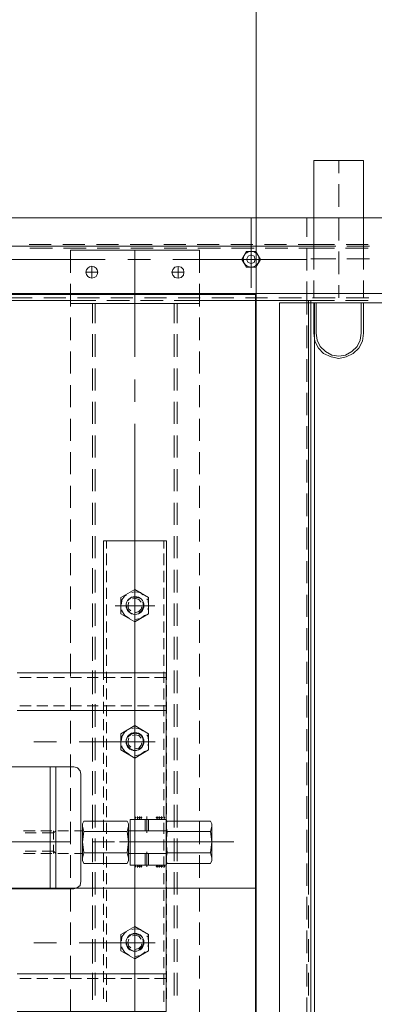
# Model space of a CAD drawing. Header units: millimetres. Extents: x -1469 to 52323, y -1368 to 13830.
# Tile 44 of 85: x 15311 to 15490, y 5561 to 6059. Entities that reach past the tile are written whole.
import ezdxf
from ezdxf.enums import TextEntityAlignment as Align

# ---------------------------------------------------------------- set-up
doc = ezdxf.new("R2010")
doc.units = ezdxf.units.MM
for name, color, linetype, lineweight, true_color in [('A-CEILING-01', 7, 'Continuous', 5, 0xd56ca8), ('A-CEILING-05', 7, 'Continuous', 5, 0x139b48), ('M-MEP-ELLG-LIGHT', 5, 'Continuous', 15, 0x0000ff)]:
    doc.layers.add(name, color=color, linetype=linetype, lineweight=lineweight, true_color=true_color)
doc.layers.add('A-LIGHT', color=1, linetype='Continuous', lineweight=5)
doc.layers.add('ACMV-EQP-CHW', color=30, linetype='Continuous', true_color=0xff7f00)
doc.layers.add('RCP LAYOUT', color=9, linetype='Continuous', true_color=0x808080)
doc.styles.get("Standard").update_dxf_attribs({"font": 'arial.ttf'})

# ---------------------------------------------------------------- blocks, each defined once
blk = doc.blocks.new('LIGHT-600X600MM')
at = {"color": 0}
blk.add_line((300, 0), (-300, 0), dxfattribs=at)
blk.add_lwpolyline([(-300, 300), (-300, -300), (300, -300), (300, 300)], close=True, dxfattribs=at)
blk.add_attdef('E', text='', height=100).set_placement((400, 250), align=Align.MIDDLE_CENTER)
blk = doc.blocks.new('A$C98a85b24')
at = {"layer": 'M-MEP-ELLG-LIGHT', "color": 8, "true_color": 0x808080}
blk.add_blockref('LIGHT-600X600MM', (10939.99, 5619.99), dxfattribs=at)
blk = doc.blocks.new('A$C256bf26b')
at = {"layer": 'A-CEILING-01', "true_color": 0x808080}
h = blk.add_hatch(dxfattribs=at)
h.set_pattern_fill('ANSI37', color=8, scale=2000)
h.set_pattern_definition([(45, (0, 0), (-176.7767, 176.7767), []), (135, (0, 0), (-176.7767, -176.7767), [])])
edge = h.paths.add_edge_path()
edge.add_line((17350, 13380), (12020, 13380))
edge.add_line((12020, 13380), (12020, 13280))
edge.add_line((12020, 13280), (11820, 13280))
edge.add_line((11820, 13280), (11820, 13380))
edge.add_line((11820, 13380), (6090, 13380))
edge.add_line((6090, 13380), (6090, 13280))
edge.add_line((6090, 13280), (5890, 13280))
edge.add_line((5890, 13280), (5890, 13380))
edge.add_line((5890, 13380), (350, 13380))
edge.add_line((350, 13380), (200, 13380))
edge.add_line((200, 13380), (200, 4520))
edge.add_line((200, 4520), (650, 4520))
edge.add_line((650, 4520), (650, 4220))
edge.add_line((650, 4220), (200, 4220))
edge.add_line((200, 4220), (200, 3270))
edge.add_line((200, 3270), (3945, 3270))
edge.add_line((3945, 3270), (3945, 3920))
edge.add_line((3945, 3920), (6135, 3920))
edge.add_line((6135, 3920), (6135, 3270))
edge.add_line((6135, 3270), (9805, 3270))
edge.add_line((9805, 3270), (9805, 3070))
edge.add_line((9805, 3070), (10125.7, 3070))
edge.add_line((10125.7, 3070), (10125.7, 3423))
edge.add_line((10125.7, 3423), (11242.06, 4539.36))
edge.add_line((11242.06, 4539.36), (10770.13, 5011.3))
edge.add_line((10770.13, 5011.3), (11904.42, 6145.58))
edge.add_line((11904.42, 6145.58), (14298.83, 8540))
edge.add_line((14298.83, 8540), (14450, 8540))
edge.add_line((14450, 8540), (14450, 9620))
edge.add_line((14450, 9620), (14450, 12330))
edge.add_arc((15200, 12330), 750, 90, 180, ccw=False)
edge.add_line((15200, 13080), (17350, 13080))
edge.add_line((17350, 13080), (17350, 13380))
h.paths.add_polyline_path([(5890.13, 11294.23), (6090.12, 11294.23), (6090.12, 11094.22), (5890.13, 11094.22)], flags=16)
h.paths.add_polyline_path([(5890.13, 9330), (6090.12, 9330), (6090.12, 9129.99), (5890.13, 9129.99)], flags=16)
h.paths.add_polyline_path([(5890, 8418.41), (6090, 8418.41), (6090, 8218.41), (5890, 8218.41)], flags=16)
h.paths.add_polyline_path([(5890, 6030), (6090, 6030), (6090, 5829.99), (5890, 5829.99)], flags=16)
h.paths.add_polyline_path([(11820, 8418.41), (12020, 8418.41), (12020, 8218.41), (11820, 8218.41)], flags=16)
h.paths.add_polyline_path([(11820, 9330), (12020, 9330), (12020, 9129.99), (11820, 9129.99)], flags=16)
h.paths.add_polyline_path([(11820.13, 11294.23), (12020.12, 11294.23), (12020.12, 11094.22), (11820.13, 11094.22)], flags=16)
at = {"layer": 'A-CEILING-05', "true_color": 0x808080}
h = blk.add_hatch(dxfattribs=at)
h.set_pattern_fill('_USER', color=8, scale=600, double=1, pattern_type=0)
h.set_pattern_definition([(0, (17230, 9520), (0, 600), []), (90, (17230, 9520), (-600, 4e-14), [])])
h.paths.add_polyline_path([(15490.92, 3520), (14590, 3520), (14590, 9520), (17230, 9520), (17230, 3520), (16390.92, 3520)])
at = {"layer": 'A-LIGHT', "color": 8, "true_color": 0x808080}
blk.add_blockref('A$C98a85b24', (4190, 0), dxfattribs=at)
blk = doc.blocks.new('AHU-7.5TR-CARRIER')
at = {"layer": 'ACMV-EQP-CHW', "lineweight": 15}
for points in [[(-717.74, 0), (-717.74, -237.83)], [(-760.75, -2.34), (-760.75, -701.21)], [(-717.74, -237.83), (675.96, -237.83), (675.96, 0)], [(-718.91, -222.03), (704.92, -222.03), (704.92, -38.61)], [(-747.29, -193.07), (-747.29, -204.19)], [(-746.41, -192.49), (-746.41, -203.89)], [(-745.52, -193.07), (-745.52, -204.48)], [(-739.97, -192.49), (-739.97, -203.89)], [(-720.37, -192.78), (-720.37, -204.19)], [(-718.91, -193.07), (-718.91, -204.48)], [(-746.41, -195.41), (-789.71, -195.41), (-789.71, -220.57), (-746.41, -220.57)], [(-760.75, -195.41), (-751.97, -195.41)], [(-746.12, -195.41), (-734.71, -195.41)], [(-729.15, -195.41), (-720.36, -195.41)], [(-717.74, -195.41), (-702.53, -195.41)], [(-717.74, -220.57), (-702.53, -220.57), (-698.43, -219.99), (-694.92, -218.23), (-692.29, -215.59), (-690.53, -211.79), (-689.65, -207.99), (-690.53, -204.19), (-692.29, -200.68), (-694.92, -197.75), (-698.43, -195.99), (-702.53, -195.41)], [(-717.74, -219.4), (-702.53, -219.4), (-699.01, -218.82), (-695.79, -217.35), (-693.17, -214.72), (-691.41, -211.5), (-690.83, -207.99), (-691.41, -204.48), (-693.17, -201.26), (-695.79, -198.63), (-699.01, -197.17), (-702.53, -196.58), (-717.74, -196.58)], [(-789.71, -207.99), (-783.27, -207.99)], [(-777.71, -207.99), (-766.3, -207.99)], [(-760.75, -207.99), (-749.33, -207.99)], [(-743.77, -207.99), (-732.36, -207.99)], [(-726.81, -207.99), (-720.37, -207.99)], [(-747.29, -210.04), (-747.29, -222.03)], [(-746.41, -209.46), (-746.41, -222.04)], [(-745.52, -210.04), (-745.52, -228.18)], [(-739.97, -209.46), (-739.97, -222.04)], [(-720.37, -209.75), (-720.37, -221.15)], [(-718.91, -210.04), (-718.91, -222.03)], [(-760.75, -220.57), (-751.96, -220.57)], [(-760.75, -222.04), (-760.75, -665.23)], [(-747.29, -222.04), (-747.29, -228.47)], [(-746.41, -222.03), (-746.41, -665.23)], [(-746.12, -220.57), (-734.71, -220.57)], [(-729.15, -220.57), (-720.36, -220.57)], [(-718.91, -222.04), (-718.91, -278.2)], [(-707.5, -223.2), (-718.91, -223.2), (-718.91, -224.08)], [(-718.91, -223.2), (-707.5, -223.2)], [(-718.91, -223.2), (-420.53, -223.2)], [(-717.74, -220.27), (678.59, -220.27)], [(-751.09, -224.08), (-760.75, -224.08)], [(-734.11, -224.08), (-745.52, -224.08)], [(-739.67, -224.08), (-739.67, -291.65)], [(-718.91, -224.08), (-728.57, -224.08)], [(-720.37, -226.72), (-720.37, -238.12)], [(-711.89, -224.08), (-718.91, -224.08)], [(-694.92, -224.08), (-706.33, -224.08)], [(-677.95, -224.08), (-689.36, -224.08)], [(-660.99, -224.08), (-672.4, -224.08)], [(-644.01, -224.08), (-655.43, -224.08)], [(-627.05, -224.08), (-638.46, -224.08)], [(-610.09, -224.08), (-621.49, -224.08)], [(-593.11, -224.08), (-604.23, -224.08)], [(-576.16, -224.08), (-587.27, -224.08)], [(-559.18, -224.08), (-570.3, -224.08)], [(-542.21, -224.08), (-553.33, -224.08)], [(-525.25, -224.08), (-536.37, -224.08)], [(-508.29, -224.08), (-519.4, -224.08)], [(-491.31, -224.08), (-502.44, -224.08)], [(-474.06, -224.08), (-485.47, -224.08)], [(-457.09, -224.08), (-468.5, -224.08)], [(-440.13, -224.08), (-451.53, -224.08)], [(-423.16, -224.08), (-434.56, -224.08)], [(-406.19, -224.08), (-417.61, -224.08)], [(-389.22, -224.08), (-400.63, -224.08)], [(-372.26, -224.08), (-383.66, -224.08)], [(-355.29, -224.08), (-366.7, -224.08)], [(-745.52, -233.74), (-745.52, -245.14)], [(-747.29, -234.32), (-747.29, -245.44)], [(-720.37, -243.98), (-720.37, -255.09)], [(-725.34, -252.17), (-760.75, -252.17)], [(-747.29, -251.29), (-747.29, -262.4)], [(-745.52, -250.71), (-745.52, -262.11)], [(-720.37, -260.94), (-720.37, -272.05)], [(-445.39, -260.94), (-445.39, -309.8)], [(-747.29, -268.26), (-747.29, -279.37)], [(-745.52, -267.67), (-745.52, -279.08)], [(-455.92, -272.64), (-454.46, -272.06)], [(-455.92, -272.64), (-455.92, -294.58)], [(-454.46, -272.06), (-436.03, -272.06)], [(-453.29, -295.17), (-450.65, -294.58), (-450.65, -272.64), (-445.39, -272.06), (-439.83, -272.64), (-439.83, -294.58)], [(-450.65, -272.64), (-453.29, -272.06)], [(-437.2, -272.06), (-439.83, -272.64)], [(-434.56, -272.64), (-436.03, -272.06)], [(-434.56, -272.64), (-434.56, -294.58)], [(-732.95, -278.2), (-744.36, -278.2)], [(-744.36, -278.2), (-744.36, -343.43)], [(-715.98, -278.2), (-727.39, -278.2)], [(-720.37, -277.91), (-720.37, -289.02)], [(-718.91, -278.2), (-718.91, -291.07)], [(-717.45, -278.2), (-717.45, -343.43)], [(-699.01, -278.2), (-710.42, -278.2)], [(-682.05, -278.2), (-693.17, -278.2)], [(-665.09, -278.2), (-676.2, -278.2)], [(-648.11, -278.2), (-659.24, -278.2)], [(-631.16, -278.2), (-642.27, -278.2)], [(-614.18, -278.2), (-625.3, -278.2)], [(-597.21, -278.2), (-608.33, -278.2)], [(-580.25, -278.2), (-591.37, -278.2)], [(-562.98, -278.2), (-574.39, -278.2)], [(-546.02, -278.2), (-557.43, -278.2)], [(-529.06, -278.2), (-540.46, -278.2)], [(-512.09, -278.2), (-523.5, -278.2)], [(-495.12, -278.2), (-506.53, -278.2)], [(-478.15, -278.2), (-489.56, -278.2)], [(-461.18, -278.2), (-472.6, -278.2)], [(-444.21, -278.2), (-455.62, -278.2)], [(-427.26, -278.2), (-438.66, -278.2)], [(-410.28, -278.2), (-421.7, -278.2)], [(-393.32, -278.2), (-404.73, -278.2)], [(-376.35, -278.2), (-387.76, -278.2)], [(-359.38, -278.2), (-370.79, -278.2)], [(-747.29, -285.23), (-747.29, -296.34)], [(-745.52, -284.63), (-745.52, -296.04)], [(-733.24, -286.1), (-733.24, -292.25)], [(-730.32, -289.02), (-736.17, -289.02)], [(-707.5, -289.61), (-717.45, -289.61)], [(-707.5, -291.07), (-717.45, -291.07)], [(-690.53, -289.61), (-701.94, -289.61)], [(-690.53, -291.07), (-701.94, -291.07)], [(-673.56, -289.61), (-684.68, -289.61)], [(-673.56, -291.07), (-684.68, -291.07)], [(-656.59, -289.61), (-667.72, -289.61)], [(-656.59, -291.07), (-667.72, -291.07)], [(-639.63, -289.61), (-650.75, -289.61)], [(-639.63, -291.07), (-650.75, -291.07)], [(-622.67, -289.61), (-633.78, -289.61)], [(-622.67, -291.07), (-633.78, -291.07)], [(-605.69, -289.61), (-616.81, -289.61)], [(-605.69, -291.07), (-616.81, -291.07)], [(-588.74, -289.61), (-599.85, -289.61)], [(-588.74, -291.07), (-599.85, -291.07)], [(-571.47, -289.61), (-582.88, -289.61)], [(-571.47, -291.07), (-582.88, -291.07)], [(-554.51, -289.61), (-565.91, -289.61)], [(-554.51, -291.07), (-565.91, -291.07)], [(-537.54, -289.61), (-548.95, -289.61)], [(-537.54, -291.07), (-548.95, -291.07)], [(-520.58, -289.61), (-531.98, -289.61)], [(-520.58, -291.07), (-531.98, -291.07)], [(-503.6, -289.61), (-515.02, -289.61)], [(-503.6, -291.07), (-515.02, -291.07)], [(-486.63, -289.61), (-498.04, -289.61)], [(-486.63, -291.07), (-498.04, -291.07)], [(-469.67, -289.61), (-481.08, -289.61)], [(-469.67, -291.07), (-481.08, -291.07)], [(-452.7, -289.61), (-464.11, -289.61)], [(-452.7, -291.07), (-464.11, -291.07)], [(-435.73, -289.61), (-447.14, -289.61)], [(-435.73, -291.07), (-447.14, -291.07)], [(-445.39, -291.65), (-445.39, -318.57)], [(-418.77, -289.61), (-430.18, -289.61)], [(-418.77, -291.07), (-430.18, -291.07)], [(-401.8, -289.61), (-413.21, -289.61)], [(-401.8, -291.07), (-413.21, -291.07)], [(-384.84, -289.61), (-396.25, -289.61)], [(-384.84, -291.07), (-396.25, -291.07)], [(-367.86, -289.61), (-379.28, -289.61)], [(-367.86, -291.07), (-379.28, -291.07)], [(-720.37, -294.87), (-720.37, -305.99)], [(-718.91, -296.63), (-718.91, -308.03)], [(-597.51, -294.88), (-597.51, -326.77), (-530.81, -326.77)], [(-530.81, -294.88), (-597.51, -294.88)], [(-593.7, -296.34), (-597.51, -296.34)], [(-585.21, -296.34), (-591.07, -296.34)], [(-576.73, -296.34), (-582.3, -296.34)], [(-568.26, -296.34), (-573.82, -296.34)], [(-559.77, -296.34), (-565.33, -296.34)], [(-551.28, -296.34), (-556.85, -296.34)], [(-542.8, -296.34), (-548.37, -296.34)], [(-534.32, -296.34), (-539.88, -296.34)], [(-525.84, -296.34), (-531.4, -296.34)], [(-527.3, -294.88), (-530.81, -294.88)], [(-359.68, -370.35), (-359.68, -363.33), (-359.68, -295.16), (-530.81, -295.16)], [(-530.81, -295.17), (-530.81, -363.33)], [(-528.47, -295.17), (-528.47, -301.02)], [(-518.81, -294.88), (-524.66, -294.88)], [(-517.35, -296.34), (-522.91, -296.34)], [(-510.33, -294.88), (-516.18, -294.88)], [(-508.88, -296.34), (-514.43, -296.34)], [(-514.13, -295.17), (-514.13, -301.02)], [(-511.79, -295.17), (-511.79, -363.33)], [(-501.84, -294.88), (-507.4, -294.88)], [(-500.38, -296.34), (-505.94, -296.34)], [(-493.36, -294.88), (-498.93, -294.88)], [(-491.9, -296.34), (-497.47, -296.34)], [(-484.88, -294.88), (-490.44, -294.88)], [(-483.42, -296.34), (-488.98, -296.34)], [(-476.4, -294.88), (-481.96, -294.88)], [(-474.94, -296.34), (-480.5, -296.34)], [(-467.91, -294.88), (-473.47, -294.88)], [(-466.46, -296.34), (-472.01, -296.34)], [(-459.44, -294.88), (-464.99, -294.88)], [(-457.97, -296.34), (-463.52, -296.34)], [(-458.26, -296.04), (-457.09, -296.04)], [(-458.26, -297.51), (-457.09, -297.51)], [(-457.96, -295.75), (-457.38, -296.34)], [(-457.96, -296.34), (-457.38, -295.75)], [(-457.96, -296.92), (-457.38, -297.8)], [(-457.96, -297.8), (-457.38, -296.92)], [(-457.96, -298.09), (-457.38, -298.97)], [(-457.96, -298.97), (-457.38, -298.09)], [(-456.8, -295.17), (-456.8, -313.3)], [(-450.95, -294.88), (-456.5, -294.88)], [(-455.92, -294.58), (-454.46, -295.17)], [(-449.48, -296.34), (-455.05, -296.34)], [(-454.46, -295.17), (-436.03, -295.17)], [(-450.95, -295.17), (-450.95, -313.3)], [(-450.95, -295.17), (-450.95, -314.18)], [(-450.65, -294.58), (-445.39, -295.16), (-439.83, -294.58), (-437.2, -295.16)], [(-442.46, -294.88), (-448.02, -294.88)], [(-441, -296.34), (-446.57, -296.34)], [(-433.99, -294.88), (-439.54, -294.88)], [(-439.54, -295.17), (-439.54, -313.3)], [(-439.54, -295.17), (-439.54, -314.18)], [(-432.52, -296.34), (-438.08, -296.34)], [(-434.56, -294.58), (-436.03, -295.16)], [(-433.69, -295.17), (-433.69, -313.3)], [(-432.52, -296.04), (-433.69, -296.04)], [(-432.52, -297.51), (-433.69, -297.51)], [(-432.81, -295.75), (-433.39, -296.34)], [(-432.81, -296.34), (-433.39, -295.75)], [(-432.81, -296.92), (-433.39, -297.8)], [(-432.81, -297.8), (-433.39, -296.92)], [(-432.81, -298.09), (-433.39, -298.97)], [(-432.81, -298.97), (-433.39, -298.09)], [(-425.5, -294.88), (-431.06, -294.88)], [(-424.03, -296.34), (-429.59, -296.34)], [(-417.02, -294.88), (-422.58, -294.88)], [(-415.55, -296.34), (-421.11, -296.34)], [(-408.53, -294.88), (-414.09, -294.88)], [(-407.07, -296.34), (-412.63, -296.34)], [(-400.05, -294.88), (-405.61, -294.88)], [(-398.58, -296.34), (-404.14, -296.34)], [(-391.56, -294.88), (-397.12, -294.88)], [(-390.1, -296.34), (-395.66, -296.34)], [(-383.08, -294.88), (-388.64, -294.88)], [(-381.62, -296.34), (-387.18, -296.34)], [(-374.6, -294.88), (-380.16, -294.88)], [(-378.69, -295.17), (-378.69, -363.33)], [(-373.13, -296.34), (-378.69, -296.34)], [(-376.35, -295.17), (-376.35, -301.02)], [(-366.11, -294.88), (-371.68, -294.88)], [(-364.65, -296.34), (-370.2, -296.34)], [(-747.29, -302.19), (-747.29, -313.3)], [(-745.52, -301.61), (-745.52, -313.01)], [(-739.67, -303.06), (-739.67, -314.48)], [(-564.74, -300.73), (-564.74, -320.91)], [(-495.99, -300.72), (-495.99, -320.91)], [(-458.26, -298.67), (-457.09, -298.67)], [(-458.26, -299.55), (-457.09, -299.55)], [(-457.96, -299.26), (-457.38, -300.14)], [(-457.96, -300.14), (-457.38, -299.26)], [(-432.52, -298.67), (-433.69, -298.67)], [(-432.52, -299.55), (-433.69, -299.55)], [(-432.81, -299.26), (-433.39, -300.14)], [(-432.81, -300.14), (-433.39, -299.26)], [(-394.48, -300.72), (-394.48, -320.91)], [(-568.84, -303.94), (-572.93, -310.97), (-568.84, -317.98)], [(-570.3, -306.87), (-571.48, -308.04), (-571.76, -310.97), (-571.48, -312.43)], [(-568.84, -303.94), (-560.65, -303.94)], [(-566.5, -307.75), (-567.96, -308.92), (-568.55, -310.97), (-568.26, -312.14)], [(-562.69, -304.24), (-564.74, -303.95), (-567.67, -304.24), (-568.26, -304.82)], [(-560.94, -308.92), (-562.4, -307.45), (-564.45, -306.57), (-566.49, -306.87)], [(-561.23, -310.67), (-561.23, -310.97), (-561.82, -308.92), (-562.98, -307.75), (-564.16, -307.45)], [(-560.65, -317.98), (-556.56, -310.97), (-560.65, -303.94)], [(-557.72, -310.67), (-557.72, -310.97), (-558.31, -308.04), (-559.77, -305.99), (-560.06, -305.69)], [(-528.47, -303.65), (-528.47, -309.51)], [(-514.13, -303.65), (-514.13, -309.51)], [(-500.09, -303.94), (-504.18, -310.97), (-500.09, -317.98)], [(-501.55, -306.87), (-502.44, -308.04), (-503.02, -310.97), (-502.73, -312.43)], [(-500.09, -303.94), (-491.9, -303.94)], [(-493.96, -304.24), (-495.99, -303.95), (-498.63, -304.24), (-499.5, -304.82)], [(-497.75, -307.75), (-499.22, -308.92), (-499.5, -310.97), (-499.22, -312.14)], [(-492.2, -308.92), (-493.36, -307.45), (-495.7, -306.57), (-497.75, -306.87)], [(-495.99, -339.05), (-495.99, -304.82)], [(-492.49, -310.67), (-492.49, -310.97), (-492.77, -308.92), (-494.24, -307.75), (-495.42, -307.45)], [(-491.9, -317.98), (-487.8, -310.97), (-491.9, -303.94)], [(-488.98, -310.67), (-488.98, -310.97), (-489.56, -308.04), (-491.03, -305.99), (-491.32, -305.69)], [(-450.07, -304.82), (-458.26, -304.82)], [(-458.26, -307.75), (-457.09, -307.75)], [(-457.96, -307.45), (-457.38, -308.04)], [(-457.96, -308.04), (-457.38, -307.45)], [(-457.96, -308.33), (-457.38, -308.92)], [(-457.96, -308.92), (-457.38, -308.33)], [(-450.95, -303.94), (-456.8, -303.94)], [(-450.95, -305.69), (-456.8, -305.69)], [(-432.81, -304.82), (-440.42, -304.82)], [(-433.69, -303.94), (-439.54, -303.94)], [(-433.69, -305.7), (-439.54, -305.7)], [(-432.52, -307.75), (-433.69, -307.75)], [(-432.81, -307.45), (-433.39, -308.04)], [(-432.81, -308.04), (-433.39, -307.45)], [(-432.81, -308.33), (-433.39, -308.92)], [(-432.81, -308.92), (-433.39, -308.33)], [(-398.58, -303.94), (-402.67, -310.97), (-398.58, -317.98)], [(-400.05, -306.87), (-401.22, -308.04), (-401.51, -310.97), (-401.22, -312.43)], [(-398.58, -303.94), (-390.39, -303.94)], [(-396.25, -307.75), (-397.71, -308.92), (-398.29, -310.97), (-398, -312.14)], [(-392.44, -304.24), (-394.49, -303.95), (-397.42, -304.24), (-398, -304.82)], [(-390.68, -308.92), (-392.15, -307.45), (-394.2, -306.57), (-396.24, -306.87)], [(-394.48, -339.05), (-394.48, -304.82)], [(-390.99, -310.67), (-390.99, -310.97), (-391.56, -308.92), (-392.73, -307.75), (-393.9, -307.45)], [(-390.39, -317.98), (-386.3, -310.97), (-390.39, -303.94)], [(-387.47, -310.67), (-387.47, -310.97), (-388.05, -308.04), (-389.52, -305.99), (-389.81, -305.69)], [(-376.35, -303.65), (-376.35, -309.51)], [(-690.53, -310.97), (-744.36, -310.97)], [(-720.37, -311.84), (-720.37, -322.95)], [(-667.72, -310.97), (-679.12, -310.97)], [(-599.85, -310.97), (-656.59, -310.97)], [(-545.43, -310.97), (-606, -310.97)], [(-577.32, -310.97), (-588.74, -310.97)], [(-568.55, -308.62), (-569.13, -310.67), (-568.84, -312.72), (-567.38, -314.48)], [(-566.5, -313.89), (-564.74, -314.48), (-562.98, -313.89), (-562.11, -313.01)], [(-509.46, -310.97), (-565.91, -310.97)], [(-564.74, -315.06), (-562.99, -314.76), (-561.23, -313.3), (-560.65, -311.84)], [(-522.91, -310.97), (-534.03, -310.97)], [(-528.47, -312.43), (-528.47, -317.99)], [(-514.13, -312.43), (-514.13, -317.99)], [(-454.75, -310.97), (-511.5, -310.97)], [(-462.36, -310.97), (-501.84, -310.97)], [(-499.8, -308.62), (-500.39, -310.67), (-499.8, -312.72), (-498.34, -314.48)], [(-486.64, -310.97), (-498.04, -310.97)], [(-497.75, -313.89), (-495.99, -314.48), (-494.24, -313.89), (-493.36, -313.01)], [(-495.7, -315.06), (-494.24, -314.76), (-492.49, -313.3), (-491.9, -311.84)], [(-418.77, -310.97), (-475.52, -310.97)], [(-458.26, -308.62), (-457.09, -308.62)], [(-458.26, -309.51), (-457.09, -309.51)], [(-458.26, -310.67), (-457.09, -310.67)], [(-457.96, -309.21), (-457.38, -309.8)], [(-457.96, -309.8), (-457.38, -309.21)], [(-457.96, -310.38), (-457.38, -310.97)], [(-457.96, -310.97), (-457.38, -310.38)], [(-433.69, -313.3), (-456.8, -313.3)], [(-439.54, -310.97), (-450.95, -310.97)], [(-432.23, -310.97), (-443.64, -310.97)], [(-432.52, -308.62), (-433.69, -308.62)], [(-432.52, -309.51), (-433.69, -309.51)], [(-432.52, -310.67), (-433.69, -310.67)], [(-432.81, -309.21), (-433.39, -309.8)], [(-432.81, -309.8), (-433.39, -309.21)], [(-432.81, -310.38), (-433.39, -310.97)], [(-432.81, -310.97), (-433.39, -310.38)], [(-388.64, -310.97), (-428.43, -310.97)], [(-364.36, -310.97), (-420.82, -310.97)], [(-396.25, -310.97), (-407.36, -310.97)], [(-398.29, -308.62), (-398.87, -310.67), (-398.58, -312.72), (-397.12, -314.48)], [(-396.25, -313.89), (-394.49, -314.48), (-392.73, -313.89), (-391.85, -313.01)], [(-394.48, -315.06), (-392.74, -314.76), (-390.99, -313.3), (-390.39, -311.84)], [(-328.37, -310.97), (-384.84, -310.97)], [(-376.35, -312.43), (-376.35, -317.99)], [(-718.91, -313.6), (-718.91, -325.01)], [(-570.3, -315.06), (-569.72, -315.94), (-567.67, -317.4), (-565.62, -317.69)], [(-568.84, -317.98), (-560.65, -317.98)], [(-562.69, -317.4), (-562.11, -317.4), (-559.77, -315.94), (-558.31, -313.59)], [(-501.55, -315.06), (-500.97, -315.94), (-498.63, -317.4), (-496.58, -317.69)], [(-500.09, -317.98), (-491.9, -317.98)], [(-493.96, -317.4), (-493.36, -317.4), (-491.03, -315.94), (-489.56, -313.59)], [(-454.46, -314.18), (-455.92, -314.76), (-455.92, -336.71), (-454.46, -337.29)], [(-454.46, -314.18), (-436.03, -314.18)], [(-453.29, -337.29), (-450.65, -336.71), (-450.65, -314.76), (-453.29, -314.18)], [(-450.95, -314.18), (-439.54, -314.18)], [(-439.83, -314.76), (-445.39, -314.18), (-450.65, -314.76)], [(-437.2, -314.18), (-439.83, -314.76)], [(-439.83, -336.71), (-439.83, -314.76)], [(-434.56, -314.76), (-436.03, -314.18)], [(-434.56, -336.71), (-434.56, -314.76)], [(-400.05, -315.06), (-399.46, -315.94), (-397.42, -317.4), (-395.36, -317.69)], [(-398.58, -317.98), (-390.39, -317.98)], [(-392.44, -317.4), (-391.85, -317.4), (-389.51, -315.94), (-388.05, -313.59)], [(-747.29, -319.16), (-747.29, -330.27)], [(-745.52, -318.57), (-745.52, -329.98)], [(-528.47, -320.91), (-528.47, -326.47)], [(-514.13, -320.91), (-514.13, -326.47)], [(-445.39, -321.21), (-445.39, -332.32)], [(-376.35, -320.91), (-376.35, -326.47)], [(-739.67, -325.88), (-739.67, -382.34)], [(-597.51, -325.29), (-593.7, -325.29)], [(-591.07, -325.29), (-585.22, -325.29)], [(-582.3, -325.29), (-576.74, -325.29)], [(-573.82, -325.29), (-568.26, -325.29)], [(-565.33, -325.29), (-559.77, -325.29)], [(-556.85, -325.29), (-551.28, -325.29)], [(-548.36, -325.29), (-542.8, -325.29)], [(-539.88, -325.29), (-534.32, -325.29)], [(-531.4, -325.29), (-525.84, -325.29)], [(-530.81, -326.77), (-527.3, -326.77)], [(-524.66, -326.77), (-518.81, -326.77)], [(-522.91, -325.29), (-517.35, -325.29)], [(-516.18, -326.77), (-510.33, -326.77)], [(-514.43, -325.29), (-508.87, -325.29)], [(-507.4, -326.77), (-501.84, -326.77)], [(-505.94, -325.29), (-500.39, -325.29)], [(-498.93, -326.77), (-493.36, -326.77)], [(-497.46, -325.29), (-491.9, -325.29)], [(-490.44, -326.77), (-484.88, -326.77)], [(-488.98, -325.29), (-483.42, -325.29)], [(-481.96, -326.77), (-476.4, -326.77)], [(-480.5, -325.29), (-474.94, -325.29)], [(-473.47, -326.77), (-467.91, -326.77)], [(-472.01, -325.29), (-466.46, -325.29)], [(-464.99, -326.77), (-459.44, -326.77)], [(-463.52, -325.29), (-457.97, -325.29)], [(-456.5, -326.77), (-450.95, -326.77)], [(-455.05, -325.29), (-449.48, -325.29)], [(-448.02, -326.77), (-442.46, -326.77)], [(-446.56, -325.29), (-441, -325.29)], [(-439.54, -326.77), (-433.99, -326.77)], [(-438.08, -325.29), (-432.52, -325.29)], [(-431.06, -326.77), (-425.5, -326.77)], [(-429.59, -325.29), (-424.04, -325.29)], [(-422.58, -326.77), (-417.02, -326.77)], [(-421.11, -325.29), (-415.56, -325.29)], [(-414.09, -326.77), (-408.53, -326.77)], [(-412.63, -325.29), (-407.07, -325.29)], [(-405.61, -326.77), (-400.05, -326.77)], [(-404.14, -325.29), (-398.58, -325.29)], [(-397.12, -326.77), (-391.56, -326.77)], [(-395.66, -325.29), (-390.1, -325.29)], [(-388.64, -326.77), (-383.08, -326.77)], [(-387.18, -325.29), (-381.62, -325.29)], [(-380.16, -326.77), (-374.6, -326.77)], [(-378.69, -325.29), (-373.13, -325.29)], [(-371.68, -326.77), (-366.11, -326.77)], [(-370.2, -325.29), (-364.65, -325.29)], [(-730.32, -332.61), (-736.17, -332.61)], [(-733.24, -329.68), (-733.24, -335.54)], [(-720.37, -328.81), (-720.37, -339.92)], [(-718.91, -330.56), (-718.91, -343.43)], [(-707.5, -330.86), (-717.45, -330.86)], [(-707.5, -332.32), (-717.45, -332.32)], [(-690.53, -330.86), (-701.94, -330.86)], [(-690.53, -332.32), (-701.94, -332.32)], [(-673.56, -330.86), (-684.68, -330.86)], [(-673.56, -332.32), (-684.68, -332.32)], [(-656.59, -330.86), (-667.72, -330.86)], [(-656.59, -332.32), (-667.72, -332.32)], [(-639.63, -330.86), (-650.75, -330.86)], [(-639.63, -332.32), (-650.75, -332.32)], [(-622.67, -330.86), (-633.78, -330.86)], [(-622.67, -332.32), (-633.78, -332.32)], [(-605.69, -330.86), (-616.81, -330.86)], [(-605.69, -332.32), (-616.81, -332.32)], [(-588.74, -330.86), (-599.85, -330.86)], [(-588.74, -332.32), (-599.85, -332.32)], [(-570.89, -332.32), (-583.75, -332.32)], [(-571.47, -330.86), (-582.88, -330.86)], [(-571.47, -332.32), (-582.88, -332.32)], [(-554.51, -330.86), (-565.91, -330.86)], [(-554.51, -332.32), (-565.91, -332.32)], [(-553.91, -332.32), (-565.33, -332.32)], [(-537.54, -330.86), (-548.95, -330.86)], [(-537.54, -332.32), (-548.95, -332.32)], [(-536.95, -332.32), (-548.07, -332.32)], [(-520.58, -330.86), (-531.98, -330.86)], [(-520.58, -332.32), (-531.98, -332.32)], [(-519.99, -332.32), (-531.11, -332.32)], [(-528.47, -329.39), (-528.47, -334.95)], [(-503.6, -330.86), (-515.02, -330.86)], [(-503.6, -332.32), (-515.02, -332.32)], [(-514.13, -329.39), (-514.13, -334.95)], [(-503.02, -332.32), (-514.13, -332.32)], [(-486.63, -330.86), (-498.04, -330.86)], [(-486.63, -332.32), (-498.04, -332.32)], [(-486.05, -332.32), (-497.17, -332.32)], [(-469.67, -330.86), (-481.08, -330.86)], [(-469.67, -332.32), (-481.08, -332.32)], [(-469.09, -332.32), (-480.2, -332.32)], [(-452.7, -330.86), (-464.11, -330.86)], [(-452.7, -332.32), (-464.11, -332.32)], [(-452.11, -332.32), (-463.24, -332.32)], [(-435.73, -330.86), (-447.14, -330.86)], [(-435.73, -332.32), (-447.14, -332.32)], [(-435.15, -332.32), (-446.26, -332.32)], [(-418.77, -330.86), (-430.18, -330.86)], [(-418.77, -332.32), (-430.18, -332.32)], [(-417.88, -332.32), (-429.3, -332.32)], [(-401.8, -330.86), (-413.21, -330.86)], [(-401.8, -332.32), (-413.21, -332.32)], [(-400.93, -332.32), (-412.33, -332.32)], [(-384.84, -330.86), (-396.25, -330.86)], [(-384.84, -332.32), (-396.25, -332.32)], [(-383.95, -332.32), (-395.36, -332.32)], [(-367.86, -330.86), (-379.28, -330.86)], [(-367.86, -332.32), (-379.28, -332.32)], [(-365.53, -332.32), (-378.4, -332.32)], [(-376.35, -329.39), (-376.35, -334.95)], [(-747.29, -336.13), (-747.29, -347.24)], [(-745.52, -335.53), (-745.52, -346.94)], [(-528.47, -337.88), (-528.47, -343.43)], [(-514.13, -337.88), (-514.13, -343.43)], [(-479.62, -338.17), (-481.37, -338.46), (-482.84, -339.93), (-483.42, -341.68)], [(-425.5, -338.17), (-479.62, -338.17)], [(-454.46, -337.29), (-436.03, -337.29)], [(-450.95, -337.29), (-450.95, -341.39)], [(-450.65, -336.71), (-445.39, -337.29), (-439.83, -336.71), (-437.2, -337.29)], [(-439.54, -337.29), (-439.54, -341.39)], [(-434.56, -336.71), (-436.03, -337.29)], [(-421.7, -341.68), (-422.28, -339.93), (-423.45, -338.46), (-425.5, -338.17)], [(-376.35, -337.88), (-376.35, -343.43)], [(-483.42, -341.68), (-483.42, -382.34)], [(-421.7, -341.68), (-421.7, -382.34)], [(-732.95, -343.43), (-744.36, -343.43)], [(-715.98, -343.43), (-727.39, -343.43)], [(-720.37, -345.77), (-720.37, -356.89)], [(-718.91, -343.43), (-718.91, -549.97)], [(-699.01, -343.43), (-710.42, -343.43)], [(-682.05, -343.43), (-693.17, -343.43)], [(-665.09, -343.43), (-676.2, -343.43)], [(-648.11, -343.43), (-659.24, -343.43)], [(-631.16, -343.43), (-642.27, -343.43)], [(-614.18, -343.43), (-625.3, -343.43)], [(-597.21, -343.43), (-608.33, -343.43)], [(-580.25, -343.43), (-591.37, -343.43)], [(-562.98, -343.43), (-574.39, -343.43)], [(-546.02, -343.43), (-557.43, -343.43)], [(-529.06, -343.43), (-540.46, -343.43)], [(-528.47, -346.36), (-528.47, -351.92)], [(-512.09, -343.43), (-523.5, -343.43)], [(-514.13, -346.36), (-514.13, -351.92)], [(-495.12, -343.43), (-506.53, -343.43)], [(-478.15, -343.43), (-489.56, -343.43)], [(-461.18, -343.43), (-472.59, -343.43)], [(-444.21, -343.43), (-455.62, -343.43)], [(-450.95, -344.32), (-450.95, -349.87)], [(-445.39, -343.72), (-445.39, -400.19)], [(-439.54, -344.32), (-439.54, -349.87)], [(-427.26, -343.43), (-438.66, -343.43)], [(-410.28, -343.43), (-421.7, -343.43)], [(-393.32, -343.43), (-404.73, -343.43)], [(-376.35, -343.43), (-387.76, -343.43)], [(-376.35, -346.36), (-376.35, -351.92)], [(-359.38, -343.43), (-370.79, -343.43)], [(-747.29, -353.09), (-747.29, -364.2)], [(-745.52, -352.5), (-745.52, -363.91)], [(-495.99, -361.87), (-495.99, -350.46)], [(-421.7, -350.74), (-483.42, -350.74)], [(-450.07, -351.92), (-450.95, -350.74)], [(-450.95, -351.92), (-446.57, -351.92)], [(-450.95, -352.8), (-450.95, -358.35)], [(-450.07, -357.77), (-450.07, -351.92)], [(-443.92, -351.92), (-439.54, -351.92)], [(-440.7, -351.92), (-439.54, -350.74)], [(-440.7, -357.77), (-440.7, -351.92)], [(-439.54, -352.8), (-439.54, -358.35)], [(-394.48, -361.87), (-394.48, -350.46)], [(-528.47, -354.85), (-528.47, -360.4)], [(-514.13, -354.85), (-514.13, -360.4)], [(-421.7, -353.67), (-483.42, -353.67)], [(-376.35, -354.85), (-376.35, -360.4)], [(-720.37, -362.74), (-720.37, -373.86)], [(-450.95, -361.28), (-450.95, -367.13)], [(-450.07, -366.25), (-450.07, -360.69)], [(-445.39, -439.09), (-445.39, -360.4)], [(-440.7, -366.25), (-440.7, -360.69)], [(-439.54, -361.28), (-439.54, -367.13)], [(-530.81, -363.33), (-530.81, -370.35)], [(-528.47, -363.33), (-528.47, -368.89)], [(-514.13, -363.33), (-514.13, -368.89)], [(-511.79, -363.33), (-511.79, -370.35)], [(-378.69, -363.33), (-378.69, -370.35)], [(-376.35, -363.33), (-376.35, -368.89)]]:
    blk.add_lwpolyline(points, dxfattribs=at)
for points in [[(-690.53, -223.2), (-701.94, -223.2)], [(-673.56, -223.2), (-684.68, -223.2)], [(-656.59, -223.2), (-667.72, -223.2)], [(-639.63, -223.2), (-650.75, -223.2)], [(-622.67, -223.2), (-633.78, -223.2)], [(-605.69, -223.2), (-616.82, -223.2)], [(-588.74, -223.2), (-599.85, -223.2)], [(-571.47, -223.2), (-582.88, -223.2)], [(-554.51, -223.2), (-565.91, -223.2)], [(-537.54, -223.2), (-548.95, -223.2)], [(-520.57, -223.2), (-531.97, -223.2)], [(-503.6, -223.2), (-515.02, -223.2)], [(-486.63, -223.2), (-498.04, -223.2)], [(-469.67, -223.2), (-481.08, -223.2)], [(-452.7, -223.2), (-464.11, -223.2)], [(-435.73, -223.2), (-447.14, -223.2)], [(-418.77, -223.2), (-430.18, -223.2)], [(-401.8, -223.2), (-413.21, -223.2)], [(-384.84, -223.2), (-396.25, -223.2)], [(-367.86, -223.2), (-379.28, -223.2)], [(-743.77, -249.83), (-743.77, -254.51), (-739.68, -256.85), (-735.87, -254.51), (-735.87, -249.83), (-739.68, -247.48)], [(-737.63, -252.17), (-738.22, -250.71), (-739.68, -250.11), (-741.43, -250.71), (-742.01, -252.17), (-741.43, -253.63), (-739.68, -254.5), (-738.22, -253.63)], [(-730.32, -289.02), (-730.61, -287.56), (-731.78, -286.39), (-733.24, -286.1), (-734.71, -286.39), (-735.87, -287.56), (-736.17, -289.02), (-735.87, -290.78), (-734.71, -291.65), (-733.24, -292.25), (-731.78, -291.65), (-730.61, -290.78)]]:
    blk.add_lwpolyline(points, close=True, dxfattribs=at)
for centre, radius in [((-739.85, -252.16), 3.98), ((-564.88, -310.82), 4.52), ((-496.13, -310.82), 4.52), ((-496, -310.91), 4.44), ((-394.63, -310.83), 4.52), ((-394.62, -310.82), 4.52), ((-733.3, -332.61), 2.98)]:
    blk.add_circle(centre, radius, dxfattribs=at)

msp = doc.modelspace()

# ---------------------------------------------------------------- block references
at = {"rotation": 269.9999999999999}
msp.add_blockref('AHU-7.5TR-CARRIER', (15680, 5197.91), dxfattribs=at)
at = {"layer": 'RCP LAYOUT'}
msp.add_blockref('A$C256bf26b', (0, 0), dxfattribs=at)

doc.saveas('drawing.dxf')
